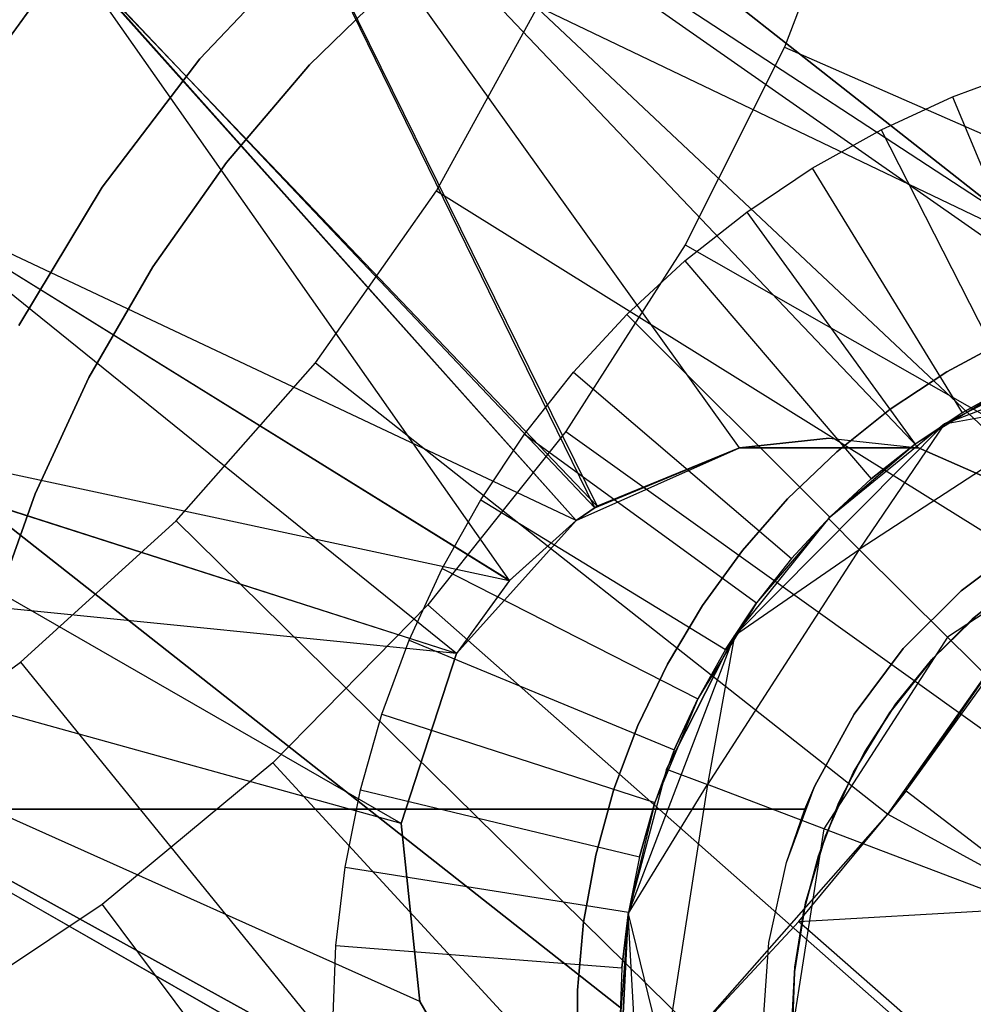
# Model space of a CAD drawing. Extents: x -390 to 397, y -401 to 400.
# Tile 51 of 192: x -236.32 to -232.99, y -302.19 to -298.76. Entities that reach past the tile are written whole.
import ezdxf

# ---------------------------------------------------------------- set-up
doc = ezdxf.new("R2010")
doc.units = 0
doc.header["$LTSCALE"] = 25.4
doc.layers.get('0').update_dxf_attribs({"linetype": 'CONTINUOUS'})

# ---------------------------------------------------------------- blocks, each defined once
blk = doc.blocks.new('FOURTY_ROUND_VII_ZWIS_STL')
at = {"color": 0}
for p, q in [((-233.1847, -300.2485, -935.9138), (-235.7209, -297.5787, -935.8195)), ((-235.7209, -297.5787, -935.8195), (-232.6149, -300.5021, -935.8912)), ((-235.7209, -297.5787, -935.8195), (-232.6149, -300.5021, -935.8912)), ((-235.7209, -297.5787, -935.8195), (-225.6174, -304.21, -935.584)), ((-235.7209, -297.5787, -935.8195), (-225.6174, -304.21, -935.584)), ((-233.8085, -300.2485, -935.96), (-235.7209, -297.5787, -935.8195)), ((-233.1847, -300.2485, -935.9138), (-235.7209, -297.5787, -935.8195)), ((-233.8085, -300.2485, -935.96), (-235.7209, -297.5787, -935.8195)), ((-234.3138, -300.4578, -935.9929), (-235.7209, -297.5787, -935.8195)), ((-234.3138, -300.4578, -935.9929), (-235.7209, -297.5787, -935.8195)), ((-235.7209, -297.5787, -934.2796), (-225.8328, -304.5003, -934.1234)), ((-233.8085, -300.2485, -934.4513), (-235.7209, -297.5787, -934.2796)), ((-235.7209, -297.5787, -934.2796), (-234.3053, -300.4524, -934.4908)), ((-235.7209, -297.5787, -934.2796), (-234.3053, -300.4524, -934.4908)), ((-233.1847, -300.2485, -934.3951), (-235.7209, -297.5787, -934.2796)), ((-233.8085, -300.2485, -934.4513), (-235.7209, -297.5787, -934.2796)), ((-233.1847, -300.2485, -934.3951), (-235.7209, -297.5787, -934.2796)), ((-232.6149, -300.5021, -934.3674), (-235.7209, -297.5787, -934.2796)), ((-232.6149, -300.5021, -934.3674), (-235.7209, -297.5787, -934.2796)), ((-235.7209, -297.5787, -934.2796), (-225.8328, -304.5003, -934.1234)), ((-232.3707, -299.843, -902), (-234.6975, -298.011, -902)), ((-234.6975, -298.011, -900.5), (-232.3707, -299.843, -900.5)), ((-232.3707, -299.843, -895.5), (-234.6975, -298.011, -895.5)), ((-234.6975, -298.011, -894), (-232.3707, -299.843, -894)), ((-234.6975, -298.011, -894), (-232.3707, -299.843, -894)), ((-232.3707, -299.843, -895.5), (-234.6975, -298.011, -895.5)), ((-234.6975, -298.011, -900.5), (-232.3707, -299.843, -900.5)), ((-232.3707, -299.843, -902), (-234.6975, -298.011, -902)), ((-233.3775, -298.13, -952), (-233.6517, -298.8518, -952)), ((-233.3775, -298.13, -952), (-233.6517, -298.8518, -952)), ((-235.3027, -298.4834, -2.2), (-235.6899, -298.8922, -2.2)), ((-235.6899, -298.8922, -29), (-235.3027, -298.4834, -29)), ((-235.3027, -298.4834, -2.2), (-235.6899, -298.8922, -2.2)), ((-235.6899, -298.8922, -29), (-235.3027, -298.4834, -29)), ((-236.7604, -299.3793, -935.9942), (-236.1418, -298.5262, -935.9678)), ((-236.7604, -299.3793, -935.9942), (-236.1418, -298.5262, -935.9678)), ((-236.7604, -299.3793, -934.4929), (-236.1431, -298.5286, -934.4612)), ((-236.7604, -299.3793, -934.4929), (-236.1431, -298.5286, -934.4612)), ((-236.1431, -298.5286, -934.4612), (-234.3053, -300.4524, -934.4908)), ((-234.6108, -300.7115, -934.4999), (-236.1431, -298.5286, -934.4612)), ((-234.6108, -300.7115, -934.4999), (-236.1431, -298.5286, -934.4612)), ((-234.3783, -300.5021, -934.4946), (-236.1431, -298.5286, -934.4612)), ((-234.3783, -300.5021, -934.4946), (-236.1431, -298.5286, -934.4612)), ((-236.1431, -298.5286, -934.4612), (-234.3053, -300.4524, -934.4908)), ((-234.3138, -300.4578, -935.9929), (-236.1418, -298.5262, -935.9678)), ((-234.3138, -300.4578, -935.9929), (-236.1418, -298.5262, -935.9678)), ((-234.3783, -300.5021, -935.9956), (-236.1418, -298.5262, -935.9678)), ((-234.3783, -300.5021, -935.9956), (-236.1418, -298.5262, -935.9678)), ((-235.3077, -298.9141, -29.0477), (-234.9888, -298.6023, -29.0477)), ((-234.9888, -298.6023, -13.7477), (-235.3077, -298.9141, -13.7477)), ((-234.9888, -298.6023, -13.7477), (-235.3077, -298.9141, -13.7477)), ((-235.3077, -298.9141, -29.0477), (-234.9888, -298.6023, -29.0477)), ((-234.8653, -299.3527, -953.55), (-234.5121, -298.7097, -953.55)), ((-234.8653, -299.3527, -953.55), (-234.5121, -298.7097, -953.55)), ((-234.5121, -298.7097, -953.55), (-232.2208, -299.8085, -957.4595)), ((-234.5121, -298.7097, -953.55), (-232.2208, -299.8085, -957.4595)), ((-233.6517, -298.8518, -952), (-233.9988, -299.5416, -952)), ((-233.6517, -298.8518, -952), (-233.9988, -299.5416, -952)), ((-233.6517, -298.8518, -952), (-230.6772, -300.1611, -957)), ((-233.6517, -298.8518, -952), (-230.6772, -300.1611, -957)), ((-235.6899, -298.8922, -2.2), (-236.0306, -299.3405, -2.2)), ((-236.0306, -299.3405, -29), (-235.6899, -298.8922, -29)), ((-235.6899, -298.8922, -2.2), (-236.0306, -299.3405, -2.2)), ((-236.0306, -299.3405, -29), (-235.6899, -298.8922, -29)), ((-235.6899, -298.8922, -2.2), (-235.6899, -298.8922, -29)), ((-235.6899, -298.8922, -2.2), (-235.6899, -298.8922, -29)), ((-235.597, -299.2536, -29.0477), (-235.3077, -298.9141, -29.0477)), ((-235.3077, -298.9141, -13.7477), (-235.597, -299.2536, -13.7477)), ((-235.3077, -298.9141, -13.7477), (-235.597, -299.2536, -13.7477)), ((-235.597, -299.2536, -29.0477), (-235.3077, -298.9141, -29.0477)), ((-235.3077, -298.9141, -13.7477), (-235.3077, -298.9141, -29.0477)), ((-235.3077, -298.9141, -13.7477), (-235.3077, -298.9141, -29.0477)), ((-233.066, -299.025), (-232.8082, -298.9299)), ((-233.066, -299.025), (-232.8082, -298.9299)), ((-233.3156, -299.1401), (-233.066, -299.025)), ((-233.3156, -299.1401), (-233.066, -299.025)), ((-233.066, -299.025), (-232.6833, -299.9489, -1)), ((-233.066, -299.025), (-232.6833, -299.9489, -1)), ((-233.5554, -299.2744), (-233.3156, -299.1401)), ((-233.5554, -299.2744), (-233.3156, -299.1401)), ((-233.3156, -299.1401), (-232.8616, -300.0311, -1)), ((-233.3156, -299.1401), (-232.8616, -300.0311, -1)), ((-235.8542, -299.618, -29.0477), (-235.597, -299.2536, -29.0477)), ((-235.597, -299.2536, -13.7477), (-235.8542, -299.618, -13.7477)), ((-235.597, -299.2536, -13.7477), (-235.8542, -299.618, -13.7477)), ((-235.8542, -299.618, -29.0477), (-235.597, -299.2536, -29.0477)), ((-235.597, -299.2536, -13.7477), (-235.597, -299.2536, -29.0477)), ((-235.597, -299.2536, -13.7477), (-235.597, -299.2536, -29.0477)), ((-233.7839, -299.4271), (-233.5554, -299.2744)), ((-233.7839, -299.4271), (-233.5554, -299.2744)), ((-233.5554, -299.2744), (-233.0329, -300.127, -1)), ((-233.5554, -299.2744), (-233.0329, -300.127, -1)), ((-236.0306, -299.3405, -2.2), (-236.3209, -299.8229, -2.2)), ((-236.3209, -299.8229, -29), (-236.0306, -299.3405, -29)), ((-236.0306, -299.3405, -2.2), (-236.3209, -299.8229, -2.2)), ((-236.3209, -299.8229, -29), (-236.0306, -299.3405, -29)), ((-236.0306, -299.3405, -2.2), (-236.0306, -299.3405, -29)), ((-236.0306, -299.3405, -2.2), (-236.0306, -299.3405, -29)), ((-235.2871, -299.953, -953.55), (-234.8653, -299.3527, -953.55)), ((-235.2871, -299.953, -953.55), (-234.8653, -299.3527, -953.55)), ((-234.8653, -299.3527, -953.55), (-232.7088, -300.697, -957.4595)), ((-234.8653, -299.3527, -953.55), (-232.7088, -300.697, -957.4595)), ((-234.3783, -300.5021, -935.9956), (-236.7604, -299.3793, -935.9942)), ((-234.3783, -300.5021, -935.9956), (-236.7604, -299.3793, -935.9942)), ((-234.6121, -300.7128, -935.9999), (-236.7604, -299.3793, -935.9942)), ((-234.6121, -300.7128, -935.9999), (-236.7604, -299.3793, -935.9942)), ((-234.7956, -300.9657, -934.4913), (-236.7604, -299.3793, -934.4929)), ((-234.7956, -300.9657, -934.4913), (-236.7604, -299.3793, -934.4929)), ((-234.6108, -300.7115, -934.4999), (-236.7604, -299.3793, -934.4929)), ((-234.6108, -300.7115, -934.4999), (-236.7604, -299.3793, -934.4929)), ((-233.9997, -299.5972), (-233.7839, -299.4271)), ((-233.9997, -299.5972), (-233.7839, -299.4271)), ((-233.7839, -299.4271), (-233.1961, -300.2361, -1)), ((-233.7839, -299.4271), (-233.1961, -300.2361, -1)), ((-233.9988, -299.5416, -952), (-234.4149, -300.192, -952)), ((-233.9988, -299.5416, -952), (-234.4149, -300.192, -952)), ((-233.9988, -299.5416, -952), (-231.1746, -301.1498, -957)), ((-233.9988, -299.5416, -952), (-231.1746, -301.1498, -957)), ((-234.2015, -299.7838), (-233.9997, -299.5972)), ((-234.2015, -299.7838), (-233.9997, -299.5972)), ((-233.9997, -299.5972), (-233.3503, -300.3576, -1)), ((-233.9997, -299.5972), (-233.3503, -300.3576, -1)), ((-236.0773, -300.0043, -29.0477), (-235.8542, -299.618, -29.0477)), ((-235.8542, -299.618, -13.7477), (-236.0773, -300.0043, -13.7477)), ((-235.8542, -299.618, -13.7477), (-236.0773, -300.0043, -13.7477)), ((-236.0773, -300.0043, -29.0477), (-235.8542, -299.618, -29.0477)), ((-235.8542, -299.618, -13.7477), (-235.8542, -299.618, -29.0477)), ((-235.8542, -299.618, -13.7477), (-235.8542, -299.618, -29.0477)), ((-234.388, -299.9855), (-234.2015, -299.7838)), ((-234.388, -299.9855), (-234.2015, -299.7838)), ((-234.2015, -299.7838), (-233.4944, -300.4908, -1)), ((-234.2015, -299.7838), (-233.4944, -300.4908, -1)), ((-233.094, -300.1657, -897.058), (-232.1245, -299.7905, -897.058)), ((-233.094, -300.1657, -897.058), (-232.1245, -299.7905, -897.058)), ((-232.8764, -299.871, -41.5477), (-233.0858, -299.9837, -41.5477)), ((-233.0858, -299.9837, -31.5477), (-232.8764, -299.871, -31.5477)), ((-232.8764, -299.871, -41.5477), (-233.0858, -299.9837, -41.5477)), ((-233.0858, -299.9837, -31.5477), (-232.8764, -299.871, -31.5477)), ((-232.629, -299.9271, -900.058), (-233.094, -300.1657, -897.058)), ((-232.629, -299.9271, -900.058), (-233.094, -300.1657, -897.058)), ((-232.629, -299.9271, -900.058), (-233.094, -300.1657, -900.058)), ((-232.629, -299.9271, -900.058), (-233.094, -300.1657, -900.058)), ((-235.7724, -300.5032, -953.55), (-235.2871, -299.953, -953.55)), ((-235.7724, -300.5032, -953.55), (-235.2871, -299.953, -953.55)), ((-235.2871, -299.953, -953.55), (-233.2915, -301.5263, -957.4595)), ((-235.2871, -299.953, -953.55), (-233.2915, -301.5263, -957.4595)), ((-234.5582, -300.2014), (-234.388, -299.9855)), ((-234.5582, -300.2014), (-234.388, -299.9855)), ((-234.388, -299.9855), (-233.6276, -300.635, -1)), ((-234.388, -299.9855), (-233.6276, -300.635, -1)), ((-233.0858, -299.9837, -41.5477), (-233.2843, -300.1147, -41.5477)), ((-233.2843, -300.1147, -31.5477), (-233.0858, -299.9837, -31.5477)), ((-233.0858, -299.9837, -41.5477), (-233.2843, -300.1147, -41.5477)), ((-233.2843, -300.1147, -31.5477), (-233.0858, -299.9837, -31.5477)), ((-233.0858, -299.9837, -41.5477), (-233.0858, -299.9837, -31.5477)), ((-233.0858, -299.9837, -41.5477), (-233.0858, -299.9837, -31.5477)), ((-236.2642, -300.4093, -29.0477), (-236.0773, -300.0043, -29.0477)), ((-236.0773, -300.0043, -13.7477), (-236.2642, -300.4093, -13.7477)), ((-236.0773, -300.0043, -13.7477), (-236.2642, -300.4093, -13.7477)), ((-236.2642, -300.4093, -29.0477), (-236.0773, -300.0043, -29.0477)), ((-236.0773, -300.0043, -13.7477), (-236.0773, -300.0043, -29.0477)), ((-236.0773, -300.0043, -13.7477), (-236.0773, -300.0043, -29.0477)), ((-232.8616, -300.0311, -2.2), (-233.1961, -300.2361, -2.2)), ((-232.8616, -300.0311, -2.2), (-233.1961, -300.2361, -2.2)), ((-232.8616, -300.0311, -1), (-233.0329, -300.127, -1)), ((-233.0329, -300.127, -1), (-232.8616, -300.0311, -2.2)), ((-233.0329, -300.127, -1), (-232.8616, -300.0311, -2.2)), ((-232.8616, -300.0311, -1), (-233.0329, -300.127, -1)), ((-234.9884, -301.5589, -934.4373), (-237.5471, -300.0859, -934.3672)), ((-234.9884, -301.5589, -934.4373), (-237.5471, -300.0859, -934.3672)), ((-234.7956, -300.9657, -934.4913), (-237.5471, -300.0859, -934.3672)), ((-234.7956, -300.9657, -934.4913), (-237.5471, -300.0859, -934.3672)), ((-234.6121, -300.7128, -935.9999), (-237.5445, -300.084, -935.8915)), ((-234.6121, -300.7128, -935.9999), (-237.5445, -300.084, -935.8915)), ((-234.7956, -300.9657, -935.9929), (-237.5445, -300.084, -935.8915)), ((-234.7956, -300.9657, -935.9929), (-237.5445, -300.084, -935.8915)), ((-232.574, -300.0691, -900.8234), (-233.3913, -300.6031, -900.8234)), ((-232.574, -300.0691, -900.8234), (-233.3913, -300.6031, -900.8234)), ((-233.094, -300.1657, -900.058), (-232.574, -300.0691, -900.8234)), ((-233.094, -300.1657, -900.058), (-232.574, -300.0691, -900.8234)), ((-233.2843, -300.1147, -41.5477), (-233.4702, -300.263, -41.5477)), ((-233.4702, -300.263, -31.5477), (-233.2843, -300.1147, -31.5477)), ((-233.2843, -300.1147, -41.5477), (-233.4702, -300.263, -41.5477)), ((-233.4702, -300.263, -31.5477), (-233.2843, -300.1147, -31.5477)), ((-233.2843, -300.1147, -41.5477), (-233.2843, -300.1147, -31.5477)), ((-233.2843, -300.1147, -41.5477), (-233.2843, -300.1147, -31.5477)), ((-233.0329, -300.127, -1), (-233.1961, -300.2361, -2.2)), ((-233.0329, -300.127, -1), (-233.1961, -300.2361, -1)), ((-233.0329, -300.127, -1), (-233.1961, -300.2361, -2.2)), ((-233.0329, -300.127, -1), (-233.1961, -300.2361, -1)), ((-234.4149, -300.192, -952), (-234.8958, -300.7963, -952)), ((-234.4149, -300.192, -952), (-234.8958, -300.7963, -952)), ((-234.4149, -300.192, -952), (-231.7711, -302.0821, -957)), ((-234.4149, -300.192, -952), (-231.7711, -302.0821, -957)), ((-233.827, -300.9028, -897.058), (-233.094, -300.1657, -897.058)), ((-233.827, -300.9028, -897.058), (-233.094, -300.1657, -897.058)), ((-233.094, -300.1657, -897.058), (-233.4993, -300.4957, -900.058)), ((-233.094, -300.1657, -900.058), (-233.4993, -300.4957, -900.058)), ((-233.094, -300.1657, -897.058), (-233.4993, -300.4957, -900.058)), ((-233.094, -300.1657, -900.058), (-233.4993, -300.4957, -900.058)), ((-233.094, -300.1657, -900.058), (-233.3913, -300.6031, -900.8234)), ((-233.094, -300.1657, -900.058), (-233.3913, -300.6031, -900.8234)), ((-233.094, -300.1657, -900.058), (-233.094, -300.1657, -897.058)), ((-233.094, -300.1657, -900.058), (-233.094, -300.1657, -897.058)), ((-234.7109, -300.4299), (-234.5582, -300.2014)), ((-234.7109, -300.4299), (-234.5582, -300.2014)), ((-234.5582, -300.2014), (-233.7492, -300.7892, -1)), ((-234.5582, -300.2014), (-233.7492, -300.7892, -1)), ((-233.8085, -300.2485, -929), (-233.4966, -300.2157, -929)), ((-233.4966, -300.2157, -929), (-233.8085, -300.2485, -927.5)), ((-233.4966, -300.2157, -929), (-233.8085, -300.2485, -927.5)), ((-233.8085, -300.2485, -929), (-233.4966, -300.2157, -929)), ((-233.4966, -300.2157, -929), (-233.1847, -300.2485, -927.5)), ((-233.4966, -300.2157, -929), (-233.1847, -300.2485, -927.5)), ((-233.4966, -300.2157, -929), (-233.1847, -300.2485, -929)), ((-233.4966, -300.2157, -929), (-233.1847, -300.2485, -929)), ((-234.3783, -300.5021, -927.5), (-233.8085, -300.2485, -927.5)), ((-234.3783, -300.5021, -927.5), (-233.8085, -300.2485, -927.5)), ((-234.3783, -300.5021, -929), (-233.8085, -300.2485, -929)), ((-234.3783, -300.5021, -929), (-233.8085, -300.2485, -929)), ((-233.8085, -300.2485, -935.96), (-234.3138, -300.4578, -935.9929)), ((-234.3138, -300.4578, -935.9929), (-233.8085, -300.2485, -934.4513)), ((-234.3138, -300.4578, -935.9929), (-233.8085, -300.2485, -934.4513)), ((-233.8085, -300.2485, -935.96), (-234.3138, -300.4578, -935.9929)), ((-233.8085, -300.2485, -934.4513), (-234.3053, -300.4524, -934.4908)), ((-233.8085, -300.2485, -934.4513), (-234.3053, -300.4524, -934.4908)), ((-233.8085, -300.2485, -927.5), (-233.1847, -300.2485, -927.5)), ((-233.1847, -300.2485, -935.9138), (-233.8085, -300.2485, -935.96)), ((-233.8085, -300.2485, -929), (-233.8085, -300.2485, -927.5)), ((-233.8085, -300.2485, -929), (-233.8085, -300.2485, -927.5)), ((-233.8085, -300.2485, -927.5), (-233.1847, -300.2485, -927.5)), ((-233.1847, -300.2485, -934.3951), (-233.8085, -300.2485, -934.4513)), ((-233.8085, -300.2485, -935.96), (-233.8085, -300.2485, -934.4513)), ((-233.1847, -300.2485, -935.9138), (-233.8085, -300.2485, -935.96)), ((-233.8085, -300.2485, -935.96), (-233.8085, -300.2485, -934.4513)), ((-233.1847, -300.2485, -934.3951), (-233.8085, -300.2485, -934.4513)), ((-233.1961, -300.2361, -2.2), (-233.4944, -300.4908, -2.2)), ((-233.1961, -300.2361, -2.2), (-233.4944, -300.4908, -2.2)), ((-233.1961, -300.2361, -1), (-233.3503, -300.3576, -1)), ((-233.3503, -300.3576, -1), (-233.1961, -300.2361, -2.2)), ((-233.3503, -300.3576, -1), (-233.1961, -300.2361, -2.2)), ((-233.1961, -300.2361, -1), (-233.3503, -300.3576, -1)), ((-233.1961, -300.2361, -1), (-233.1961, -300.2361, -2.2)), ((-233.1961, -300.2361, -1), (-233.1961, -300.2361, -2.2)), ((-233.1847, -300.2485, -927.5), (-232.6149, -300.5021, -927.5)), ((-232.6149, -300.5021, -935.8912), (-233.1847, -300.2485, -935.9138)), ((-233.1847, -300.2485, -929), (-233.1847, -300.2485, -927.5)), ((-233.1847, -300.2485, -929), (-233.1847, -300.2485, -927.5)), ((-233.1847, -300.2485, -929), (-232.6149, -300.5021, -929)), ((-233.1847, -300.2485, -927.5), (-232.6149, -300.5021, -927.5)), ((-232.6149, -300.5021, -935.8912), (-233.1847, -300.2485, -935.9138)), ((-232.6149, -300.5021, -934.3674), (-233.1847, -300.2485, -934.3951)), ((-233.1847, -300.2485, -934.3951), (-233.1847, -300.2485, -935.9138)), ((-233.1847, -300.2485, -934.3951), (-233.1847, -300.2485, -935.9138)), ((-232.6149, -300.5021, -934.3674), (-233.1847, -300.2485, -934.3951)), ((-233.1847, -300.2485, -929), (-232.6149, -300.5021, -929)), ((-233.4702, -300.263, -41.5477), (-233.642, -300.4273, -41.5477)), ((-233.642, -300.4273, -31.5477), (-233.4702, -300.263, -31.5477)), ((-233.4702, -300.263, -41.5477), (-233.642, -300.4273, -41.5477)), ((-233.642, -300.4273, -31.5477), (-233.4702, -300.263, -31.5477)), ((-233.4702, -300.263, -41.5477), (-233.4702, -300.263, -31.5477)), ((-233.4702, -300.263, -41.5477), (-233.4702, -300.263, -31.5477)), ((-233.3503, -300.3576, -1), (-233.4944, -300.4908, -2.2)), ((-233.3503, -300.3576, -1), (-233.4944, -300.4908, -1)), ((-233.3503, -300.3576, -1), (-233.4944, -300.4908, -2.2)), ((-233.3503, -300.3576, -1), (-233.4944, -300.4908, -1)), ((-236.5527, -300.3674, -902), (-234.2259, -302.1994, -902)), ((-234.2259, -302.1994, -900.5), (-236.5527, -300.3674, -900.5)), ((-236.5527, -300.3674, -895.5), (-234.2259, -302.1994, -895.5)), ((-234.2259, -302.1994, -894), (-236.5527, -300.3674, -894)), ((-234.2259, -302.1994, -894), (-236.5527, -300.3674, -894)), ((-236.5527, -300.3674, -895.5), (-234.2259, -302.1994, -895.5)), ((-234.2259, -302.1994, -900.5), (-236.5527, -300.3674, -900.5)), ((-236.5527, -300.3674, -902), (-234.2259, -302.1994, -902)), ((-236.4136, -300.8296, -29.0477), (-236.2642, -300.4093, -29.0477)), ((-236.2642, -300.4093, -13.7477), (-236.4136, -300.8296, -13.7477)), ((-236.2642, -300.4093, -13.7477), (-236.4136, -300.8296, -13.7477)), ((-236.4136, -300.8296, -29.0477), (-236.2642, -300.4093, -29.0477)), ((-236.2642, -300.4093, -13.7477), (-236.2642, -300.4093, -29.0477)), ((-236.2642, -300.4093, -13.7477), (-236.2642, -300.4093, -29.0477)), ((-234.8452, -300.6696), (-234.7109, -300.4299)), ((-234.8452, -300.6696), (-234.7109, -300.4299)), ((-234.7109, -300.4299), (-233.8582, -300.9524, -1)), ((-234.7109, -300.4299), (-233.8582, -300.9524, -1)), ((-233.642, -300.4273, -41.5477), (-233.7985, -300.6064, -41.5477)), ((-233.7985, -300.6064, -31.5477), (-233.642, -300.4273, -31.5477)), ((-233.642, -300.4273, -41.5477), (-233.7985, -300.6064, -41.5477)), ((-233.7985, -300.6064, -31.5477), (-233.642, -300.4273, -31.5477)), ((-233.642, -300.4273, -41.5477), (-233.642, -300.4273, -31.5477)), ((-233.642, -300.4273, -41.5477), (-233.642, -300.4273, -31.5477)), ((-234.3783, -300.5021, -935.9956), (-234.3053, -300.4524, -934.4908)), ((-234.3053, -300.4524, -934.4908), (-234.3783, -300.5021, -934.4946)), ((-234.3783, -300.5021, -935.9956), (-234.3053, -300.4524, -934.4908)), ((-234.3053, -300.4524, -934.4908), (-234.3783, -300.5021, -934.4946)), ((-234.3138, -300.4578, -935.9929), (-234.3783, -300.5021, -935.9956)), ((-234.3138, -300.4578, -935.9929), (-234.3783, -300.5021, -935.9956)), ((-234.3138, -300.4578, -935.9929), (-234.3053, -300.4524, -934.4908)), ((-234.3138, -300.4578, -935.9929), (-234.3053, -300.4524, -934.4908)), ((-233.4993, -300.4957, -900.058), (-233.827, -300.9028, -897.058)), ((-233.4993, -300.4957, -900.058), (-233.827, -300.9028, -900.058)), ((-233.4993, -300.4957, -900.058), (-233.827, -300.9028, -897.058)), ((-233.4993, -300.4957, -900.058), (-233.827, -300.9028, -900.058)), ((-233.4944, -300.4908, -2.2), (-233.7492, -300.7892, -2.2)), ((-233.4944, -300.4908, -2.2), (-233.7492, -300.7892, -2.2)), ((-233.4944, -300.4908, -1), (-233.6276, -300.635, -1)), ((-233.6276, -300.635, -1), (-233.4944, -300.4908, -2.2)), ((-233.6276, -300.635, -1), (-233.4944, -300.4908, -2.2)), ((-233.4944, -300.4908, -1), (-233.6276, -300.635, -1)), ((-233.4993, -300.4957, -900.058), (-233.3913, -300.6031, -900.8234)), ((-233.4993, -300.4957, -900.058), (-233.3913, -300.6031, -900.8234)), ((-233.4944, -300.4908, -1), (-233.4944, -300.4908, -2.2)), ((-233.4944, -300.4908, -1), (-233.4944, -300.4908, -2.2)), ((-232.4175, -300.4734, -901.4722), (-233.0839, -300.9088, -901.4722)), ((-232.4175, -300.4734, -901.4722), (-233.0839, -300.9088, -901.4722)), ((-236.3152, -300.9967, -953.55), (-235.7724, -300.5032, -953.55)), ((-236.3152, -300.9967, -953.55), (-235.7724, -300.5032, -953.55)), ((-235.7724, -300.5032, -953.55), (-233.962, -302.2865, -957.4595)), ((-235.7724, -300.5032, -953.55), (-233.962, -302.2865, -957.4595)), ((-234.7956, -300.9657, -927.5), (-234.3783, -300.5021, -927.5)), ((-234.7956, -300.9657, -929), (-234.3783, -300.5021, -929)), ((-234.7956, -300.9657, -927.5), (-234.3783, -300.5021, -927.5)), ((-234.7956, -300.9657, -929), (-234.3783, -300.5021, -929)), ((-234.3783, -300.5021, -935.9956), (-234.6121, -300.7128, -935.9999)), ((-234.3783, -300.5021, -935.9956), (-234.6121, -300.7128, -935.9999)), ((-234.3783, -300.5021, -934.4946), (-234.6108, -300.7115, -934.4999)), ((-234.3783, -300.5021, -934.4946), (-234.6108, -300.7115, -934.4999)), ((-234.3783, -300.5021, -929), (-234.3783, -300.5021, -927.5)), ((-234.3783, -300.5021, -929), (-234.3783, -300.5021, -927.5)), ((-234.3783, -300.5021, -935.9956), (-234.3783, -300.5021, -934.4946)), ((-234.3783, -300.5021, -935.9956), (-234.3783, -300.5021, -934.4946)), ((-234.7956, -300.9657, -935.9929), (-238.4425, -300.6013, -935.6782)), ((-234.9884, -301.5589, -935.9485), (-238.4425, -300.6013, -935.6782)), ((-234.7956, -300.9657, -935.9929), (-238.4425, -300.6013, -935.6782)), ((-234.9884, -301.5589, -935.9485), (-238.4425, -300.6013, -935.6782)), ((-234.9232, -302.1792, -935.8865), (-238.4425, -300.6013, -935.6782)), ((-234.9232, -302.1792, -935.8865), (-238.4425, -300.6013, -935.6782)), ((-234.6113, -302.7194, -935.8443), (-238.4425, -300.6013, -935.6782)), ((-234.3779, -302.9295, -935.8397), (-238.4425, -300.6013, -935.6782)), ((-234.6113, -302.7194, -935.8443), (-238.4425, -300.6013, -935.6782)), ((-234.3779, -302.9295, -935.8397), (-238.4425, -300.6013, -935.6782)), ((-234.9232, -302.1792, -934.3618), (-238.4425, -300.6013, -934.1055)), ((-238.4425, -300.6013, -934.1055), (-234.6113, -302.7194, -934.3101)), ((-234.9232, -302.1792, -934.3618), (-238.4425, -300.6013, -934.1055)), ((-234.9884, -301.5589, -934.4373), (-238.4425, -300.6013, -934.1055)), ((-234.9884, -301.5589, -934.4373), (-238.4425, -300.6013, -934.1055)), ((-234.3789, -302.9287, -934.3045), (-238.4425, -300.6013, -934.1055)), ((-234.3789, -302.9287, -934.3045), (-238.4425, -300.6013, -934.1055)), ((-238.4425, -300.6013, -934.1055), (-234.6113, -302.7194, -934.3101)), ((-233.3913, -300.6031, -900.8234), (-233.9208, -301.4233, -900.8234)), ((-233.3913, -300.6031, -900.8234), (-233.9208, -301.4233, -900.8234)), ((-233.827, -300.9028, -900.058), (-233.3913, -300.6031, -900.8234)), ((-233.827, -300.9028, -900.058), (-233.3913, -300.6031, -900.8234)), ((-233.0839, -300.9088, -901.4722), (-233.3913, -300.6031, -900.8234)), ((-233.0839, -300.9088, -901.4722), (-233.3913, -300.6031, -900.8234)), ((-232.8079, -300.5761, -31.0477), (-233.0363, -300.7471, -31.0477)), ((-233.0363, -300.7471, -13.7477), (-232.8079, -300.5761, -13.7477)), ((-232.8079, -300.5761, -31.0477), (-233.0363, -300.7471, -31.0477)), ((-233.0363, -300.7471, -13.7477), (-232.8079, -300.5761, -13.7477)), ((-233.7985, -300.6064, -41.5477), (-233.9382, -300.7987, -41.5477)), ((-233.9382, -300.7987, -31.5477), (-233.7985, -300.6064, -31.5477)), ((-233.7985, -300.6064, -41.5477), (-233.9382, -300.7987, -41.5477)), ((-233.9382, -300.7987, -31.5477), (-233.7985, -300.6064, -31.5477)), ((-233.7985, -300.6064, -41.5477), (-233.7985, -300.6064, -31.5477)), ((-233.7985, -300.6064, -41.5477), (-233.7985, -300.6064, -31.5477)), ((-233.6276, -300.635, -1), (-233.7492, -300.7892, -2.2)), ((-233.6276, -300.635, -1), (-233.7492, -300.7892, -1)), ((-233.6276, -300.635, -1), (-233.7492, -300.7892, -2.2)), ((-233.6276, -300.635, -1), (-233.7492, -300.7892, -1)), ((-234.9602, -300.9192), (-234.8452, -300.6696)), ((-234.9602, -300.9192), (-234.8452, -300.6696)), ((-234.8452, -300.6696), (-233.9541, -301.1236, -1)), ((-234.8452, -300.6696), (-233.9541, -301.1236, -1)), ((-233.2915, -301.5263, -957.4595), (-232.7088, -300.697, -957.4595)), ((-233.2915, -301.5263, -957.4595), (-232.7088, -300.697, -957.4595)), ((-233.2279, -301.4447, -970.5261), (-232.7088, -300.697, -957.4595)), ((-233.2279, -301.4447, -970.5261), (-232.7088, -300.697, -957.4595)), ((-234.6108, -300.7115, -934.4999), (-234.7956, -300.9657, -934.4913)), ((-234.6108, -300.7115, -934.4999), (-234.7956, -300.9657, -934.4913)), ((-234.6121, -300.7128, -935.9999), (-234.7956, -300.9657, -935.9929)), ((-234.6121, -300.7128, -935.9999), (-234.7956, -300.9657, -935.9929)), ((-234.6121, -300.7128, -935.9999), (-234.6108, -300.7115, -934.4999)), ((-234.6121, -300.7128, -935.9999), (-234.6108, -300.7115, -934.4999)), ((-232.8434, -300.7215, -31.5477), (-232.998, -300.8466, -31.5477)), ((-232.998, -300.8466, -40.5477), (-232.8434, -300.7215, -40.5477)), ((-232.8434, -300.7215, -31.5477), (-232.998, -300.8466, -31.5477)), ((-232.998, -300.8466, -40.5477), (-232.8434, -300.7215, -40.5477)), ((-233.0363, -300.7471, -31.0477), (-233.2381, -300.9489, -31.0477)), ((-233.2381, -300.9489, -13.7477), (-233.0363, -300.7471, -13.7477)), ((-233.0363, -300.7471, -31.0477), (-233.2381, -300.9489, -31.0477)), ((-233.2381, -300.9489, -13.7477), (-233.0363, -300.7471, -13.7477)), ((-233.0363, -300.7471, -31.0477), (-233.0363, -300.7471, -13.7477)), ((-233.0363, -300.7471, -31.0477), (-233.0363, -300.7471, -13.7477)), ((-234.8958, -300.7963, -952), (-235.4362, -301.3478, -952)), ((-234.8958, -300.7963, -952), (-235.4362, -301.3478, -952)), ((-234.8958, -300.7963, -952), (-232.4602, -302.9482, -957)), ((-234.8958, -300.7963, -952), (-232.4602, -302.9482, -957)), ((-233.9382, -300.7987, -41.5477), (-234.0602, -301.0029, -41.5477)), ((-234.0602, -301.0029, -31.5477), (-233.9382, -300.7987, -31.5477)), ((-233.9382, -300.7987, -41.5477), (-234.0602, -301.0029, -41.5477)), ((-234.0602, -301.0029, -31.5477), (-233.9382, -300.7987, -31.5477)), ((-233.7492, -300.7892, -2.2), (-233.9541, -301.1236, -2.2)), ((-233.7492, -300.7892, -2.2), (-233.9541, -301.1236, -2.2)), ((-233.9382, -300.7987, -41.5477), (-233.9382, -300.7987, -31.5477)), ((-233.9382, -300.7987, -41.5477), (-233.9382, -300.7987, -31.5477)), ((-233.7492, -300.7892, -1), (-233.8582, -300.9524, -1)), ((-233.8582, -300.9524, -1), (-233.7492, -300.7892, -2.2)), ((-233.8582, -300.9524, -1), (-233.7492, -300.7892, -2.2)), ((-233.7492, -300.7892, -1), (-233.8582, -300.9524, -1)), ((-233.7492, -300.7892, -1), (-233.7492, -300.7892, -2.2)), ((-233.7492, -300.7892, -1), (-233.7492, -300.7892, -2.2)), ((-232.9583, -300.8119, -38.5701), (-233.1332, -300.9812, -38.5701)), ((-233.1332, -300.9812, -20.4701), (-232.9583, -300.8119, -20.4701)), ((-232.9583, -300.8119, -38.5701), (-233.1332, -300.9812, -38.5701)), ((-233.1332, -300.9812, -20.4701), (-232.9583, -300.8119, -20.4701)), ((-232.998, -300.8466, -31.5477), (-233.1386, -300.9873, -31.5477)), ((-233.1386, -300.9873, -40.5477), (-232.998, -300.8466, -40.5477)), ((-232.998, -300.8466, -31.5477), (-233.1386, -300.9873, -31.5477)), ((-233.1386, -300.9873, -40.5477), (-232.998, -300.8466, -40.5477)), ((-232.998, -300.8466, -31.5477), (-232.998, -300.8466, -40.5477)), ((-232.998, -300.8466, -31.5477), (-232.998, -300.8466, -40.5477)), ((-234.1969, -301.8743, -897.058), (-233.827, -300.9028, -897.058)), ((-234.1969, -301.8743, -897.058), (-233.827, -300.9028, -897.058)), ((-233.827, -300.9028, -900.058), (-234.063, -301.3691, -900.058)), ((-234.063, -301.3691, -900.058), (-233.827, -300.9028, -897.058)), ((-234.063, -301.3691, -900.058), (-233.827, -300.9028, -897.058)), ((-233.827, -300.9028, -900.058), (-234.063, -301.3691, -900.058)), ((-233.827, -300.9028, -900.058), (-233.9208, -301.4233, -900.8234)), ((-233.827, -300.9028, -900.058), (-233.9208, -301.4233, -900.8234)), ((-233.827, -300.9028, -900.058), (-233.827, -300.9028, -897.058)), ((-233.827, -300.9028, -900.058), (-233.827, -300.9028, -897.058)), ((-233.0839, -300.9088, -901.4722), (-233.5156, -301.5775, -901.4722)), ((-233.0839, -300.9088, -901.4722), (-233.5156, -301.5775, -901.4722)), ((-232.6238, -301.3663, -901.9058), (-233.0839, -300.9088, -901.4722)), ((-232.6238, -301.3663, -901.9058), (-233.0839, -300.9088, -901.4722)), ((-235.0553, -301.1771), (-234.9602, -300.9192)), ((-235.0553, -301.1771), (-234.9602, -300.9192)), ((-234.9602, -300.9192), (-234.0363, -301.3019, -1)), ((-234.9602, -300.9192), (-234.0363, -301.3019, -1)), ((-234.9884, -301.5589, -927.5), (-234.7956, -300.9657, -927.5)), ((-234.7956, -300.9657, -935.9929), (-234.9884, -301.5589, -935.9485)), ((-234.9884, -301.5589, -929), (-234.7956, -300.9657, -929)), ((-234.9884, -301.5589, -927.5), (-234.7956, -300.9657, -927.5)), ((-234.7956, -300.9657, -935.9929), (-234.9884, -301.5589, -935.9485)), ((-234.7956, -300.9657, -934.4913), (-234.9884, -301.5589, -934.4373)), ((-234.7956, -300.9657, -934.4913), (-234.9884, -301.5589, -934.4373)), ((-234.9884, -301.5589, -929), (-234.7956, -300.9657, -929)), ((-234.7956, -300.9657, -929), (-234.7956, -300.9657, -927.5)), ((-234.7956, -300.9657, -929), (-234.7956, -300.9657, -927.5)), ((-234.7956, -300.9657, -935.9929), (-234.7956, -300.9657, -934.4913)), ((-234.7956, -300.9657, -935.9929), (-234.7956, -300.9657, -934.4913)), ((-233.8582, -300.9524, -1), (-233.9541, -301.1236, -2.2)), ((-233.8582, -300.9524, -1), (-233.9541, -301.1236, -1)), ((-233.8582, -300.9524, -1), (-233.9541, -301.1236, -2.2)), ((-233.8582, -300.9524, -1), (-233.9541, -301.1236, -1)), ((-233.2381, -300.9489, -31.0477), (-233.4091, -301.1773, -31.0477)), ((-233.4091, -301.1773, -13.7477), (-233.2381, -300.9489, -13.7477)), ((-233.2381, -300.9489, -31.0477), (-233.4091, -301.1773, -31.0477)), ((-233.4091, -301.1773, -13.7477), (-233.2381, -300.9489, -13.7477)), ((-233.1332, -300.9812, -38.5701), (-233.285, -301.1716, -38.5701)), ((-233.285, -301.1716, -20.4701), (-233.1332, -300.9812, -20.4701)), ((-233.1332, -300.9812, -38.5701), (-233.285, -301.1716, -38.5701)), ((-233.285, -301.1716, -20.4701), (-233.1332, -300.9812, -20.4701)), ((-233.2381, -300.9489, -31.0477), (-233.2381, -300.9489, -13.7477)), ((-233.2381, -300.9489, -31.0477), (-233.2381, -300.9489, -13.7477)), ((-233.2279, -301.4447, -970.5261), (-232.8832, -300.9662, -970.5261)), ((-233.2279, -301.4447, -970.5261), (-232.8832, -300.9662, -970.5261)), ((-233.1332, -300.9812, -38.5701), (-233.1332, -300.9812, -20.4701)), ((-233.1332, -300.9812, -38.5701), (-233.1332, -300.9812, -20.4701)), ((-236.9091, -301.4275, -953.55), (-236.3152, -300.9967, -953.55)), ((-236.9091, -301.4275, -953.55), (-236.3152, -300.9967, -953.55)), ((-236.3152, -300.9967, -953.55), (-234.712, -302.9683, -957.4595)), ((-236.3152, -300.9967, -953.55), (-234.712, -302.9683, -957.4595)), ((-234.0602, -301.0029, -41.5477), (-234.1634, -301.2171, -41.5477)), ((-234.1634, -301.2171, -31.5477), (-234.0602, -301.0029, -31.5477)), ((-234.0602, -301.0029, -41.5477), (-234.1634, -301.2171, -41.5477)), ((-234.1634, -301.2171, -31.5477), (-234.0602, -301.0029, -31.5477)), ((-234.0602, -301.0029, -41.5477), (-234.0602, -301.0029, -31.5477)), ((-234.0602, -301.0029, -41.5477), (-234.0602, -301.0029, -31.5477)), ((-233.1386, -300.9873, -31.5477), (-233.2638, -301.1418, -31.5477)), ((-233.2638, -301.1418, -40.5477), (-233.1386, -300.9873, -40.5477)), ((-233.1386, -300.9873, -31.5477), (-233.2638, -301.1418, -31.5477)), ((-233.2638, -301.1418, -40.5477), (-233.1386, -300.9873, -40.5477)), ((-233.1386, -300.9873, -31.5477), (-233.1386, -300.9873, -40.5477)), ((-233.1386, -300.9873, -31.5477), (-233.1386, -300.9873, -40.5477)), ((-233.9541, -301.1236, -2.2), (-234.1043, -301.4861, -2.2)), ((-233.9541, -301.1236, -2.2), (-234.1043, -301.4861, -2.2)), ((-233.9541, -301.1236, -1), (-234.0363, -301.3019, -1)), ((-234.0363, -301.3019, -1), (-233.9541, -301.1236, -2.2)), ((-234.0363, -301.3019, -1), (-233.9541, -301.1236, -2.2)), ((-233.9541, -301.1236, -1), (-234.0363, -301.3019, -1)), ((-233.9541, -301.1236, -1), (-233.9541, -301.1236, -2.2)), ((-233.9541, -301.1236, -1), (-233.9541, -301.1236, -2.2)), ((-233.2638, -301.1418, -31.5477), (-233.3721, -301.3086, -31.5477)), ((-233.3721, -301.3086, -40.5477), (-233.2638, -301.1418, -40.5477)), ((-233.2638, -301.1418, -31.5477), (-233.3721, -301.3086, -31.5477)), ((-233.3721, -301.3086, -40.5477), (-233.2638, -301.1418, -40.5477)), ((-233.2638, -301.1418, -31.5477), (-233.2638, -301.1418, -40.5477)), ((-233.2638, -301.1418, -31.5477), (-233.2638, -301.1418, -40.5477)), ((-235.1299, -301.4416), (-235.0553, -301.1771)), ((-235.1299, -301.4416), (-235.0553, -301.1771)), ((-235.0553, -301.1771), (-234.1043, -301.4861, -1)), ((-235.0553, -301.1771), (-234.1043, -301.4861, -1)), ((-233.4091, -301.1773, -31.0477), (-233.5459, -301.4278, -31.0477)), ((-233.5459, -301.4278, -13.7477), (-233.4091, -301.1773, -13.7477)), ((-233.4091, -301.1773, -31.0477), (-233.5459, -301.4278, -31.0477)), ((-233.5459, -301.4278, -13.7477), (-233.4091, -301.1773, -13.7477)), ((-233.285, -301.1716, -38.5701), (-233.4112, -301.3798, -38.5701)), ((-233.4112, -301.3798, -20.4701), (-233.285, -301.1716, -20.4701)), ((-233.285, -301.1716, -38.5701), (-233.4112, -301.3798, -38.5701)), ((-233.4112, -301.3798, -20.4701), (-233.285, -301.1716, -20.4701)), ((-233.4091, -301.1773, -31.0477), (-233.4091, -301.1773, -13.7477)), ((-233.4091, -301.1773, -31.0477), (-233.4091, -301.1773, -13.7477)), ((-233.285, -301.1716, -38.5701), (-233.285, -301.1716, -20.4701)), ((-233.285, -301.1716, -38.5701), (-233.285, -301.1716, -20.4701)), ((-234.1634, -301.2171, -41.5477), (-234.2469, -301.4397, -41.5477)), ((-234.2469, -301.4397, -31.5477), (-234.1634, -301.2171, -31.5477)), ((-234.1634, -301.2171, -41.5477), (-234.2469, -301.4397, -41.5477)), ((-234.2469, -301.4397, -31.5477), (-234.1634, -301.2171, -31.5477)), ((-234.1634, -301.2171, -41.5477), (-234.1634, -301.2171, -31.5477)), ((-234.1634, -301.2171, -41.5477), (-234.1634, -301.2171, -31.5477)), ((-234.0363, -301.3019, -1), (-234.1043, -301.4861, -2.2)), ((-234.0363, -301.3019, -1), (-234.1043, -301.4861, -1)), ((-234.0363, -301.3019, -1), (-234.1043, -301.4861, -2.2)), ((-234.0363, -301.3019, -1), (-234.1043, -301.4861, -1)), ((-233.3721, -301.3086, -31.5477), (-233.4624, -301.4858, -31.5477)), ((-233.4624, -301.4858, -40.5477), (-233.3721, -301.3086, -40.5477)), ((-233.3721, -301.3086, -31.5477), (-233.4624, -301.4858, -31.5477)), ((-233.4624, -301.4858, -40.5477), (-233.3721, -301.3086, -40.5477)), ((-233.3721, -301.3086, -31.5477), (-233.3721, -301.3086, -40.5477)), ((-233.3721, -301.3086, -31.5477), (-233.3721, -301.3086, -40.5477)), ((-235.4362, -301.3478, -952), (-236.0304, -301.8409, -952)), ((-235.4362, -301.3478, -952), (-236.0304, -301.8409, -952)), ((-235.4362, -301.3478, -952), (-233.2348, -303.7388, -957)), ((-235.4362, -301.3478, -952), (-233.2348, -303.7388, -957)), ((-234.063, -301.3691, -900.058), (-234.1969, -301.8743, -897.058)), ((-234.063, -301.3691, -900.058), (-234.1969, -301.8743, -900.058)), ((-234.063, -301.3691, -900.058), (-234.1969, -301.8743, -897.058)), ((-234.063, -301.3691, -900.058), (-234.1969, -301.8743, -900.058)), ((-234.063, -301.3691, -900.058), (-233.9208, -301.4233, -900.8234)), ((-234.063, -301.3691, -900.058), (-233.9208, -301.4233, -900.8234)), ((-233.4112, -301.3798, -38.5701), (-233.5097, -301.6024, -38.5701)), ((-233.5097, -301.6024, -20.4701), (-233.4112, -301.3798, -20.4701)), ((-233.4112, -301.3798, -38.5701), (-233.5097, -301.6024, -38.5701)), ((-233.5097, -301.6024, -20.4701), (-233.4112, -301.3798, -20.4701)), ((-233.4112, -301.3798, -38.5701), (-233.4112, -301.3798, -20.4701)), ((-233.4112, -301.3798, -38.5701), (-233.4112, -301.3798, -20.4701)), ((-234.1969, -301.8743, -900.058), (-233.9208, -301.4233, -900.8234)), ((-234.1969, -301.8743, -900.058), (-233.9208, -301.4233, -900.8234)), ((-233.9208, -301.4233, -900.8234), (-234.0708, -302.3879, -900.8234)), ((-233.9208, -301.4233, -900.8234), (-234.0708, -302.3879, -900.8234)), ((-233.5156, -301.5775, -901.4722), (-233.9208, -301.4233, -900.8234)), ((-233.5156, -301.5775, -901.4722), (-233.9208, -301.4233, -900.8234)), ((-233.6456, -301.6952, -13.7477), (-233.5459, -301.4278, -13.7477)), ((-233.6456, -301.6952, -30.0477), (-233.5459, -301.4278, -13.7477)), ((-233.6456, -301.6952, -13.7477), (-233.5459, -301.4278, -13.7477)), ((-233.6456, -301.6952, -30.0477), (-233.5459, -301.4278, -13.7477)), ((-233.5459, -301.4278, -31.0477), (-233.5807, -301.5086, -31.0477)), ((-233.5459, -301.4278, -31.0477), (-233.5807, -301.5086, -31.0477)), ((-233.5807, -301.5086, -30.0477), (-233.5459, -301.4278, -13.7477)), ((-233.5807, -301.5086, -30.0477), (-233.5459, -301.4278, -13.7477)), ((-233.5459, -301.4278, -31.0477), (-233.5459, -301.4278, -13.7477)), ((-233.5459, -301.4278, -31.0477), (-233.5459, -301.4278, -13.7477)), ((-235.1835, -301.7111), (-235.1299, -301.4416)), ((-235.1835, -301.7111), (-235.1299, -301.4416)), ((-235.1299, -301.4416), (-234.1576, -301.675, -1)), ((-235.1299, -301.4416), (-234.1576, -301.675, -1)), ((-234.2469, -301.4397, -41.5477), (-234.3102, -301.6689, -41.5477)), ((-234.3102, -301.6689, -31.5477), (-234.2469, -301.4397, -31.5477)), ((-234.2469, -301.4397, -41.5477), (-234.3102, -301.6689, -41.5477)), ((-234.3102, -301.6689, -31.5477), (-234.2469, -301.4397, -31.5477)), ((-234.2469, -301.4397, -41.5477), (-234.2469, -301.4397, -31.5477)), ((-234.2469, -301.4397, -41.5477), (-234.2469, -301.4397, -31.5477)), ((-233.2915, -301.5263, -970.5261), (-233.2279, -301.4447, -970.5261)), ((-233.2279, -301.4447, -970.5261), (-233.2915, -301.5263, -957.4595)), ((-233.2915, -301.5263, -970.5261), (-233.2279, -301.4447, -970.5261)), ((-233.2279, -301.4447, -970.5261), (-233.2915, -301.5263, -957.4595)), ((-233.2279, -301.4447, -970.5261), (-232.7032, -301.8489, -971.8167)), ((-233.2279, -301.4447, -970.5261), (-232.7032, -301.8489, -971.8167)), ((-234.1043, -301.4861, -2.2), (-234.1958, -301.8675, -2.2)), ((-234.1043, -301.4861, -2.2), (-234.1958, -301.8675, -2.2)), ((-234.1043, -301.4861, -1), (-234.1576, -301.675, -1)), ((-234.1576, -301.675, -1), (-234.1043, -301.4861, -2.2)), ((-234.1576, -301.675, -1), (-234.1043, -301.4861, -2.2)), ((-234.1043, -301.4861, -1), (-234.1576, -301.675, -1)), ((-234.1043, -301.4861, -1), (-234.1043, -301.4861, -2.2)), ((-234.1043, -301.4861, -1), (-234.1043, -301.4861, -2.2)), ((-233.4624, -301.4858, -31.5477), (-233.5336, -301.6715, -31.5477)), ((-233.5336, -301.6715, -40.5477), (-233.4624, -301.4858, -40.5477)), ((-233.4624, -301.4858, -31.5477), (-233.5336, -301.6715, -31.5477)), ((-233.5336, -301.6715, -40.5477), (-233.4624, -301.4858, -40.5477)), ((-233.4624, -301.4858, -31.5477), (-233.4624, -301.4858, -40.5477)), ((-233.4624, -301.4858, -31.5477), (-233.4624, -301.4858, -40.5477)), ((-233.5807, -301.5086, -31.0477), (-237.6796, -301.5086, -31.0477)), ((-237.6796, -301.5086, -30.0477), (-233.5807, -301.5086, -30.0477)), ((-237.6796, -301.5086, -30.0477), (-233.5807, -301.5086, -30.0477)), ((-233.5807, -301.5086, -31.0477), (-237.6796, -301.5086, -31.0477)), ((-233.962, -302.2865, -957.4595), (-233.2915, -301.5263, -957.4595)), ((-233.962, -302.2865, -957.4595), (-233.2915, -301.5263, -957.4595)), ((-233.6456, -301.6952, -30.0477), (-233.5807, -301.5086, -30.0477)), ((-233.6456, -301.6952, -30.0477), (-233.5807, -301.5086, -30.0477)), ((-233.6026, -301.9001, -970.5261), (-233.2915, -301.5263, -970.5261)), ((-233.6026, -301.9001, -970.5261), (-233.2915, -301.5263, -970.5261)), ((-233.6026, -301.9001, -970.5261), (-233.2915, -301.5263, -957.4595)), ((-233.6026, -301.9001, -970.5261), (-233.2915, -301.5263, -957.4595)), ((-233.5807, -301.5086, -30.0477), (-233.5807, -301.5086, -31.0477)), ((-233.5807, -301.5086, -30.0477), (-233.5807, -301.5086, -31.0477)), ((-233.2915, -301.5263, -970.5261), (-232.7032, -301.8489, -971.8167)), ((-233.2915, -301.5263, -970.5261), (-232.7032, -301.8489, -971.8167)), ((-233.2915, -301.5263, -970.5261), (-233.2915, -301.5263, -957.4595)), ((-233.2915, -301.5263, -970.5261), (-233.2915, -301.5263, -957.4595)), ((-234.9232, -302.1792, -927.5), (-234.9884, -301.5589, -927.5)), ((-234.9884, -301.5589, -935.9485), (-234.9232, -302.1792, -935.8865)), ((-234.9232, -302.1792, -929), (-234.9884, -301.5589, -929)), ((-234.9884, -301.5589, -929), (-234.9884, -301.5589, -927.5)), ((-234.9232, -302.1792, -927.5), (-234.9884, -301.5589, -927.5)), ((-234.9884, -301.5589, -929), (-234.9884, -301.5589, -927.5)), ((-234.9884, -301.5589, -935.9485), (-234.9232, -302.1792, -935.8865)), ((-234.9884, -301.5589, -935.9485), (-234.9884, -301.5589, -934.4373)), ((-234.9884, -301.5589, -934.4373), (-234.9232, -302.1792, -934.3618)), ((-234.9884, -301.5589, -935.9485), (-234.9884, -301.5589, -934.4373)), ((-234.9884, -301.5589, -934.4373), (-234.9232, -302.1792, -934.3618)), ((-234.9232, -302.1792, -929), (-234.9884, -301.5589, -929)), ((-233.5156, -301.5775, -901.4722), (-233.6379, -302.364, -901.4722)), ((-233.5156, -301.5775, -901.4722), (-233.6379, -302.364, -901.4722)), ((-232.9092, -301.8084, -901.9058), (-233.5156, -301.5775, -901.4722)), ((-232.9092, -301.8084, -901.9058), (-233.5156, -301.5775, -901.4722)), ((-233.5097, -301.6024, -38.5701), (-233.579, -301.8358, -38.5701)), ((-233.579, -301.8358, -20.4701), (-233.5097, -301.6024, -20.4701)), ((-233.5097, -301.6024, -38.5701), (-233.579, -301.8358, -38.5701)), ((-233.579, -301.8358, -20.4701), (-233.5097, -301.6024, -20.4701)), ((-233.5097, -301.6024, -38.5701), (-233.5097, -301.6024, -20.4701)), ((-233.5097, -301.6024, -38.5701), (-233.5097, -301.6024, -20.4701)), ((-234.3102, -301.6689, -41.5477), (-234.3526, -301.9029, -41.5477)), ((-234.3526, -301.9029, -31.5477), (-234.3102, -301.6689, -31.5477)), ((-234.3102, -301.6689, -41.5477), (-234.3526, -301.9029, -41.5477)), ((-234.3526, -301.9029, -31.5477), (-234.3102, -301.6689, -31.5477)), ((-234.3102, -301.6689, -41.5477), (-234.3102, -301.6689, -31.5477)), ((-234.3102, -301.6689, -41.5477), (-234.3102, -301.6689, -31.5477)), ((-234.1576, -301.675, -1), (-234.1958, -301.8675, -2.2)), ((-234.1576, -301.675, -1), (-234.1958, -301.8675, -1)), ((-234.1576, -301.675, -1), (-234.1958, -301.8675, -2.2)), ((-234.1576, -301.675, -1), (-234.1958, -301.8675, -1)), ((-233.7063, -301.974, -13.7477), (-233.6456, -301.6952, -13.7477)), ((-233.7063, -301.974, -30.0477), (-233.6456, -301.6952, -30.0477)), ((-233.7063, -301.974, -13.7477), (-233.6456, -301.6952, -13.7477)), ((-233.7063, -301.974, -30.0477), (-233.6456, -301.6952, -30.0477)), ((-233.6456, -301.6952, -30.0477), (-233.6456, -301.6952, -13.7477)), ((-233.6456, -301.6952, -30.0477), (-233.6456, -301.6952, -13.7477)), ((-233.5336, -301.6715, -31.5477), (-233.5851, -301.8636, -31.5477)), ((-233.5851, -301.8636, -40.5477), (-233.5336, -301.6715, -40.5477)), ((-233.5336, -301.6715, -31.5477), (-233.5851, -301.8636, -31.5477)), ((-233.5851, -301.8636, -40.5477), (-233.5336, -301.6715, -40.5477)), ((-233.5336, -301.6715, -31.5477), (-233.5336, -301.6715, -40.5477)), ((-233.5336, -301.6715, -31.5477), (-233.5336, -301.6715, -40.5477)), ((-235.2158, -301.984), (-235.1835, -301.7111)), ((-235.2158, -301.984), (-235.1835, -301.7111)), ((-235.1835, -301.7111), (-234.1958, -301.8675, -1)), ((-235.1835, -301.7111), (-234.1958, -301.8675, -1)), ((-233.579, -301.8358, -38.5701), (-233.6178, -302.0762, -38.5701)), ((-233.6178, -302.0762, -20.4701), (-233.579, -301.8358, -20.4701)), ((-233.579, -301.8358, -38.5701), (-233.6178, -302.0762, -38.5701)), ((-233.6178, -302.0762, -20.4701), (-233.579, -301.8358, -20.4701)), ((-233.579, -301.8358, -38.5701), (-233.579, -301.8358, -20.4701)), ((-233.579, -301.8358, -38.5701), (-233.579, -301.8358, -20.4701)), ((-236.0304, -301.8409, -952), (-236.6722, -302.2703, -952)), ((-236.0304, -301.8409, -952), (-236.6722, -302.2703, -952)), ((-236.0304, -301.8409, -952), (-234.0865, -304.4455, -957)), ((-236.0304, -301.8409, -952), (-234.0865, -304.4455, -957)), ((-234.1958, -301.8675, -2.2), (-234.2266, -302.2586, -2.2)), ((-234.1958, -301.8675, -2.2), (-234.2266, -302.2586, -2.2)), ((-234.1958, -301.8675, -1), (-234.2189, -302.0625, -1)), ((-234.2189, -302.0625, -1), (-234.1958, -301.8675, -2.2)), ((-234.2189, -302.0625, -1), (-234.1958, -301.8675, -2.2)), ((-234.1958, -301.8675, -1), (-234.2189, -302.0625, -1)), ((-234.1958, -301.8675, -1), (-234.1958, -301.8675, -2.2)), ((-234.1958, -301.8675, -1), (-234.1958, -301.8675, -2.2)), ((-233.5851, -301.8636, -31.5477), (-233.6162, -302.06, -31.5477)), ((-233.6162, -302.06, -40.5477), (-233.5851, -301.8636, -40.5477)), ((-233.5851, -301.8636, -31.5477), (-233.6162, -302.06, -31.5477)), ((-233.6162, -302.06, -40.5477), (-233.5851, -301.8636, -40.5477)), ((-233.6026, -301.9001, -970.5261), (-232.7032, -301.8489, -971.8167)), ((-233.6026, -301.9001, -970.5261), (-232.7032, -301.8489, -971.8167)), ((-233.5851, -301.8636, -31.5477), (-233.5851, -301.8636, -40.5477)), ((-233.5851, -301.8636, -31.5477), (-233.5851, -301.8636, -40.5477)), ((-234.3526, -301.9029, -41.5477), (-234.374, -302.1397, -41.5477)), ((-234.374, -302.1397, -31.5477), (-234.3526, -301.9029, -31.5477)), ((-234.3526, -301.9029, -41.5477), (-234.374, -302.1397, -41.5477)), ((-234.374, -302.1397, -31.5477), (-234.3526, -301.9029, -31.5477)), ((-234.3526, -301.9029, -41.5477), (-234.3526, -301.9029, -31.5477)), ((-234.3526, -301.9029, -41.5477), (-234.3526, -301.9029, -31.5477)), ((-234.1969, -301.8743, -900.058), (-234.2228, -302.3963, -900.058)), ((-234.2228, -302.3963, -900.058), (-234.1969, -301.8743, -897.058)), ((-234.2228, -302.3963, -900.058), (-234.1969, -301.8743, -897.058)), ((-234.1969, -301.8743, -900.058), (-234.2228, -302.3963, -900.058)), ((-234.1969, -301.8743, -900.058), (-234.1969, -301.8743, -897.058)), ((-234.1969, -301.8743, -900.058), (-234.1969, -301.8743, -897.058)), ((-234.1397, -302.9123, -897.058), (-234.1969, -301.8743, -897.058)), ((-234.1397, -302.9123, -897.058), (-234.1969, -301.8743, -897.058)), ((-234.1969, -301.8743, -900.058), (-234.0708, -302.3879, -900.8234)), ((-234.1969, -301.8743, -900.058), (-234.0708, -302.3879, -900.8234)), ((-233.962, -302.2865, -970.5261), (-233.6026, -301.9001, -970.5261)), ((-233.6026, -301.9001, -970.5261), (-233.962, -302.2865, -957.4595)), ((-233.6026, -301.9001, -970.5261), (-233.962, -302.2865, -957.4595)), ((-233.962, -302.2865, -970.5261), (-233.6026, -301.9001, -970.5261)), ((-233.6026, -301.9001, -970.5261), (-233.1049, -302.3371, -971.8167)), ((-233.6026, -301.9001, -970.5261), (-233.1049, -302.3371, -971.8167)), ((-233.7266, -302.2586, -13.7477), (-233.7063, -301.974, -13.7477)), ((-233.7266, -302.2586, -30.0477), (-233.7063, -301.974, -30.0477)), ((-233.7266, -302.2586, -13.7477), (-233.7063, -301.974, -13.7477)), ((-233.7266, -302.2586, -30.0477), (-233.7063, -301.974, -30.0477)), ((-233.7063, -301.974, -30.0477), (-233.7063, -301.974, -13.7477)), ((-233.7063, -301.974, -30.0477), (-233.7063, -301.974, -13.7477)), ((-235.2266, -302.2586), (-235.2158, -301.984)), ((-235.2266, -302.2586), (-235.2158, -301.984)), ((-235.2158, -301.984), (-234.2189, -302.0625, -1)), ((-235.2158, -301.984), (-234.2189, -302.0625, -1)), ((-234.2189, -302.0625, -1), (-234.2266, -302.2586, -2.2)), ((-234.2189, -302.0625, -1), (-234.2266, -302.2586, -1)), ((-234.2189, -302.0625, -1), (-234.2266, -302.2586, -2.2)), ((-234.2189, -302.0625, -1), (-234.2266, -302.2586, -1)), ((-233.6162, -302.06, -31.5477), (-233.6266, -302.2586, -31.5477)), ((-233.6266, -302.2586, -40.5477), (-233.6162, -302.06, -40.5477)), ((-233.6162, -302.06, -31.5477), (-233.6266, -302.2586, -31.5477)), ((-233.6266, -302.2586, -40.5477), (-233.6162, -302.06, -40.5477)), ((-233.6178, -302.0762, -38.5701), (-233.6257, -302.3195, -38.5701)), ((-233.6257, -302.3195, -20.4701), (-233.6178, -302.0762, -20.4701)), ((-233.6178, -302.0762, -38.5701), (-233.6257, -302.3195, -38.5701)), ((-233.6257, -302.3195, -20.4701), (-233.6178, -302.0762, -20.4701)), ((-233.6178, -302.0762, -38.5701), (-233.6178, -302.0762, -20.4701)), ((-233.6178, -302.0762, -38.5701), (-233.6178, -302.0762, -20.4701)), ((-233.6162, -302.06, -31.5477), (-233.6162, -302.06, -40.5477)), ((-233.6162, -302.06, -31.5477), (-233.6162, -302.06, -40.5477)), ((-234.374, -302.1397, -41.5477), (-234.374, -302.1397, -31.5477)), ((-234.374, -302.1397, -41.5477), (-234.374, -302.3775, -41.5477)), ((-234.374, -302.3775, -31.5477), (-234.374, -302.1397, -31.5477)), ((-234.374, -302.1397, -41.5477), (-234.374, -302.1397, -31.5477)), ((-234.374, -302.1397, -41.5477), (-234.374, -302.3775, -41.5477)), ((-234.374, -302.3775, -31.5477), (-234.374, -302.1397, -31.5477)), ((-234.6113, -302.7194, -927.5), (-234.9232, -302.1792, -927.5)), ((-234.9232, -302.1792, -935.8865), (-234.6113, -302.7194, -935.8443)), ((-234.6113, -302.7194, -929), (-234.9232, -302.1792, -929)), ((-234.9232, -302.1792, -929), (-234.9232, -302.1792, -927.5)), ((-234.6113, -302.7194, -927.5), (-234.9232, -302.1792, -927.5)), ((-234.9232, -302.1792, -929), (-234.9232, -302.1792, -927.5)), ((-234.9232, -302.1792, -935.8865), (-234.6113, -302.7194, -935.8443)), ((-234.9232, -302.1792, -935.8865), (-234.9232, -302.1792, -934.3618)), ((-234.9232, -302.1792, -934.3618), (-234.6113, -302.7194, -934.3101)), ((-234.9232, -302.1792, -935.8865), (-234.9232, -302.1792, -934.3618)), ((-234.9232, -302.1792, -934.3618), (-234.6113, -302.7194, -934.3101)), ((-234.6113, -302.7194, -929), (-234.9232, -302.1792, -929))]:
    blk.add_line(p, q, dxfattribs=at)

msp = doc.modelspace()

# ---------------------------------------------------------------- block references
at = {"color": 250}
msp.add_blockref('FOURTY_ROUND_VII_ZWIS_STL', (0, 0), dxfattribs=at)

doc.saveas('drawing.dxf')
